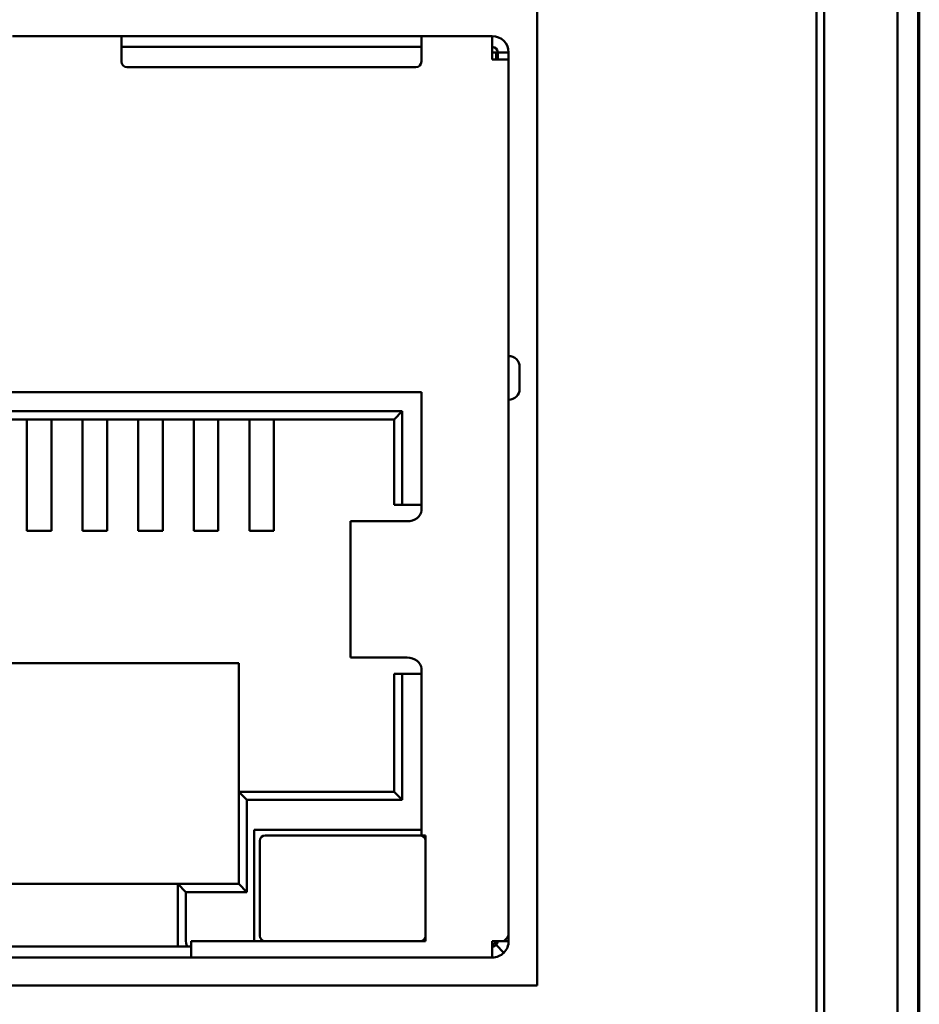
# Model space of a CAD drawing. Header units: inches. Extents: x 1 to 24, y 0.4 to 18.8.
# Tile 12 of 25: x 11.495 to 12.145, y 8.933 to 9.644. Entities that reach past the tile are written whole.
import ezdxf

# ---------------------------------------------------------------- set-up
doc = ezdxf.new("R2010")
doc.units = ezdxf.units.IN
doc.header["$LTSCALE"] = 0.8
doc.header["$MEASUREMENT"] = 0
doc.layers.add('Visible (ANSI)', color=7, linetype='Continuous', lineweight=50)

msp = doc.modelspace()

# ---------------------------------------------------------------- linework, layer by layer
at = {"layer": 'Visible (ANSI)'}
for p, q in [((12.12886, 11.21279), (12.12886, 7.8444)), ((12.07596, 8.35009), (12.07596, 10.7071)), ((12.07038, 10.49007), (12.07038, 8.42959)), ((12.14466, 8.65359), (12.14466, 10.40359)), ((12.14374, 8.70241), (12.14374, 10.35478)), ((12.14379, 10.35272), (12.14379, 8.70447)), ((11.8687, 10.34077), (11.8687, 8.94623)), ((11.48988, 9.63178), (11.56862, 9.63178)), ((11.57256, 9.63178), (11.56862, 9.63178)), ((11.56862, 9.61997), (11.56862, 9.63178)), ((11.78122, 9.63178), (11.57256, 9.63178)), ((11.78515, 9.63178), (11.78122, 9.63178)), ((11.78515, 9.63178), (11.83633, 9.63178)), ((11.78515, 9.63178), (11.78515, 9.61997)), ((11.83633, 9.63178), (11.83633, 9.61997)), ((11.78515, 9.62391), (11.56862, 9.62391)), ((11.56862, 9.61997), (11.56862, 9.61329)), ((11.78515, 9.61329), (11.78515, 9.61997)), ((11.83633, 9.61997), (11.83912, 9.61997)), ((11.83633, 9.61484), (11.83633, 9.61997)), ((11.83912, 9.61484), (11.83912, 9.61997)), ((11.84027, 9.61997), (11.84815, 9.61997)), ((11.84027, 9.61997), (11.84027, 9.61484)), ((11.84815, 9.61997), (11.84815, 9.61484)), ((11.83633, 9.61484), (11.84815, 9.61484)), ((11.84815, 9.61484), (11.84815, 8.98337)), ((11.57256, 9.60935), (11.78122, 9.60935)), ((11.85602, 9.37705), (11.85602, 9.3928)), ((11.78515, 9.37469), (11.27334, 9.37469)), ((11.78515, 9.28926), (11.78515, 9.37469)), ((11.28712, 9.36091), (11.77137, 9.36091)), ((11.76547, 9.35501), (11.77137, 9.36091)), ((11.77137, 9.36091), (11.77137, 9.2932)), ((11.76547, 9.35501), (11.29303, 9.35501)), ((11.50031, 9.35501), (11.50031, 9.34044)), ((11.51803, 9.35501), (11.51803, 9.34044)), ((11.54047, 9.35501), (11.54047, 9.34044)), ((11.55819, 9.35501), (11.55819, 9.34044)), ((11.58063, 9.35501), (11.58063, 9.34044)), ((11.59834, 9.35501), (11.59834, 9.34044)), ((11.62078, 9.35501), (11.62078, 9.34044)), ((11.6385, 9.35501), (11.6385, 9.34044)), ((11.66094, 9.35501), (11.66094, 9.34044)), ((11.67866, 9.35501), (11.67866, 9.34044)), ((11.76547, 9.2932), (11.76547, 9.35501)), ((11.50031, 9.31805), (11.50031, 9.34044)), ((11.51803, 9.31805), (11.51803, 9.34044)), ((11.54047, 9.31805), (11.54047, 9.34044)), ((11.55819, 9.31805), (11.55819, 9.34044)), ((11.58063, 9.31805), (11.58063, 9.34044)), ((11.59834, 9.31805), (11.59834, 9.34044)), ((11.62078, 9.31805), (11.62078, 9.34044)), ((11.6385, 9.31805), (11.6385, 9.34044)), ((11.66094, 9.31805), (11.66094, 9.34044)), ((11.67866, 9.31805), (11.67866, 9.34044)), ((11.50031, 9.31805), (11.50031, 9.27457)), ((11.51803, 9.31805), (11.51803, 9.27457)), ((11.54047, 9.31805), (11.54047, 9.27457)), ((11.55819, 9.31805), (11.55819, 9.27457)), ((11.58063, 9.31805), (11.58063, 9.27457)), ((11.59834, 9.31805), (11.59834, 9.27457)), ((11.62078, 9.31805), (11.62078, 9.27457)), ((11.6385, 9.31805), (11.6385, 9.27457)), ((11.66094, 9.31805), (11.66094, 9.27457)), ((11.67866, 9.31805), (11.67866, 9.27457)), ((11.76547, 9.2932), (11.77137, 9.2932)), ((11.77137, 9.2932), (11.78515, 9.2932)), ((11.73388, 9.28139), (11.73433, 9.28139)), ((11.73388, 9.18296), (11.73388, 9.28139)), ((11.73433, 9.28139), (11.76592, 9.28139)), ((11.77492, 9.28139), (11.76592, 9.28139)), ((11.50031, 9.27457), (11.51803, 9.27457)), ((11.55819, 9.27457), (11.54047, 9.27457)), ((11.59834, 9.27457), (11.58063, 9.27457)), ((11.6385, 9.27457), (11.62078, 9.27457)), ((11.67866, 9.27457), (11.66094, 9.27457)), ((11.65326, 9.17902), (11.40523, 9.17902)), ((11.65326, 9.08611), (11.65326, 9.17902)), ((11.73388, 9.18296), (11.73433, 9.18296)), ((11.73433, 9.18296), (11.76592, 9.18296)), ((11.76592, 9.18296), (11.77492, 9.18296)), ((11.78515, 9.05461), (11.78515, 9.17509)), ((11.77137, 9.17115), (11.76547, 9.17115)), ((11.76547, 9.08611), (11.76547, 9.17115)), ((11.78515, 9.17115), (11.77137, 9.17115)), ((11.77137, 9.17115), (11.77137, 9.0802)), ((11.65326, 9.08611), (11.76547, 9.08611)), ((11.65326, 9.08611), (11.65917, 9.0802)), ((11.65326, 9.01957), (11.65326, 9.08611)), ((11.77137, 9.0802), (11.65917, 9.0802)), ((11.65917, 9.0802), (11.65917, 9.01367)), ((11.76547, 9.08611), (11.77137, 9.0802)), ((11.66448, 8.97824), (11.66448, 9.05855)), ((11.66448, 9.05855), (11.78515, 9.05855)), ((11.78417, 9.05461), (11.67236, 9.05461)), ((11.78811, 9.05461), (11.78515, 9.05461)), ((11.78811, 8.97824), (11.78811, 9.05461)), ((11.66842, 9.05068), (11.66842, 8.98217)), ((11.44933, 9.01957), (11.60917, 9.01957)), ((11.60917, 9.01957), (11.65326, 9.01957)), ((11.60917, 8.97824), (11.60917, 9.01957)), ((11.61507, 9.01367), (11.60917, 9.01957)), ((11.65326, 9.01957), (11.65917, 9.01367)), ((11.65917, 9.01367), (11.61507, 9.01367)), ((11.61507, 9.01367), (11.61507, 8.97824)), ((11.84815, 8.98337), (11.84815, 8.97824)), ((11.44933, 8.9743), (11.60917, 8.9743)), ((11.60917, 8.9743), (11.60917, 8.97824)), ((11.60917, 8.9743), (11.61671, 8.9743)), ((11.61901, 8.9743), (11.61671, 8.9743)), ((11.61901, 8.97824), (11.78811, 8.97824)), ((11.61901, 8.96643), (11.61901, 8.97824)), ((11.83633, 8.97824), (11.84469, 8.97824)), ((11.83633, 8.96643), (11.83633, 8.97824)), ((11.83912, 8.97545), (11.84469, 8.96988)), ((11.84469, 8.97824), (11.84815, 8.97824)), ((11.43948, 8.96643), (11.61901, 8.96643)), ((11.61901, 8.96643), (11.83633, 8.96643)), ((11.8687, 8.94623), (11.1909, 8.94623))]:
    msp.add_line(p, q, dxfattribs=at)
for centre, radius, start, end in [((11.83633, 9.61997), 0.01181, 0, 90), ((11.83633, 9.61997), 0.00394, 0, 90), ((11.57256, 9.61329), 0.00394, 180, 270), ((11.78122, 9.61329), 0.00394, 270, 0), ((11.84815, 9.3928), 0.00787, 0, 90), ((11.84815, 9.37705), 0.00787, 270, 0), ((11.67236, 9.05068), 0.00394, 90, 180), ((11.78417, 9.05068), 0.00394, 0, 90), ((11.67236, 8.98217), 0.00394, 180, 270), ((11.78417, 8.98217), 0.00394, 270, 0), ((11.8324, 8.98217), 0.00787, 300, 330), ((11.83633, 8.97824), 0.00394, 270, 315), ((11.83633, 8.97824), 0.01181, 270, 315)]:
    msp.add_arc(centre, radius, start, end, dxfattribs=at)
msp.add_ellipse((11.61671, 8.97824), major_axis=(0, -0.00394), ratio=0.414214, start_param=4.712389, end_param=6.283185, dxfattribs=at)
for points, knots in [([(11.77492, 9.28139), (11.77735, 9.28139), (11.78005, 9.28223), (11.78398, 9.28515), (11.78515, 9.28719), (11.78515, 9.28926)], [0, 0, 0, 0, 0.5, 0.5, 1, 1, 1, 1]), ([(11.78515, 9.17509), (11.78515, 9.17715), (11.78398, 9.1792), (11.78005, 9.18211), (11.77735, 9.18296), (11.77492, 9.18296)], [0, 0, 0, 0, 0.5, 0.5, 1, 1, 1, 1]), ([(11.83912, 8.97545), (11.83948, 8.97582), (11.83977, 8.97625), (11.84017, 8.97721), (11.84027, 8.97772), (11.84027, 8.97824)], [-0.01526468, -0.01526468, -0.01526468, -0.01526468, -0.00763234, -0.00763234, 0, 0, 0, 0])]:
    msp.add_open_spline(points, degree=3, knots=knots, dxfattribs=at)
for points in [[(11.84815, 8.98337), (11.84815, 8.98165), (11.84688, 8.97996), (11.84469, 8.97824)], [(11.84469, 8.96988), (11.84688, 8.97208), (11.84815, 8.97513), (11.84815, 8.97824)]]:
    msp.add_open_spline(points, degree=3, dxfattribs=at)

doc.saveas('drawing.dxf')
